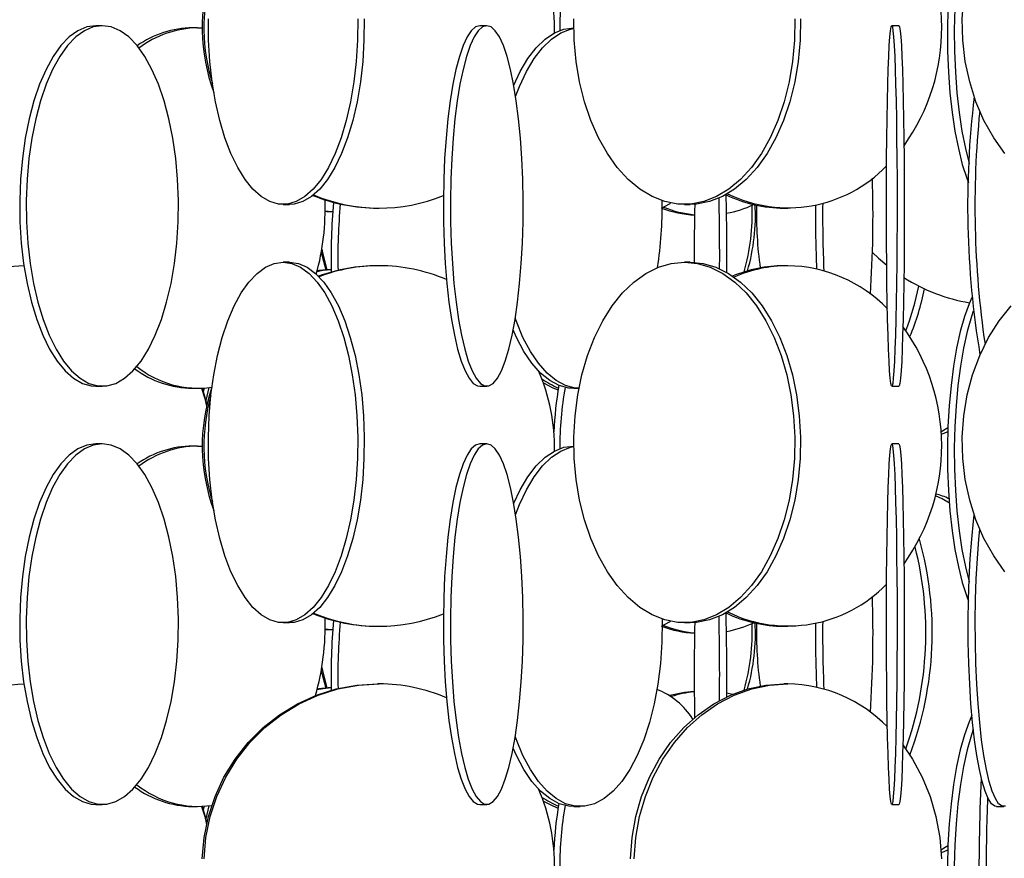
# Model space of a CAD drawing. Header units: millimetres. Extents: x 245 to 1837, y 202 to 1990.
# Tile 14 of 23: x 1421 to 1558, y 1063 to 1180. Entities that reach past the tile are written whole.
import ezdxf

# ---------------------------------------------------------------- set-up
doc = ezdxf.new("R2010")
doc.units = ezdxf.units.MM

msp = doc.modelspace()

# ---------------------------------------------------------------- linework, layer by layer
at = {"color": 7, "linetype": 'Continuous', "lineweight": 25}
for p, q in [((1432.63, 1178.91), (1431.72, 1178.91)), ((1485.96, 1178.91), (1484.99, 1178.91)), ((1543.14, 1178.91), (1542.14, 1178.91)), ((1445.85, 1178.61), (1445.14, 1178.61)), ((1445.85, 1178.61), (1446.49, 1178.59)), ((1498.04, 1178.61), (1498.02, 1178.61)), ((1457.7, 1154.11), (1458.61, 1154.11)), ((1470.8, 1153.61), (1471.03, 1153.61)), ((1513.37, 1154.11), (1514.16, 1154.11)), ((1527.19, 1153.61), (1527.71, 1153.61)), ((1463, 1147.43), (1463.62, 1145.05)), ((1458.61, 1146.11), (1457.7, 1146.11)), ((1514.16, 1146.11), (1513.37, 1146.11)), ((1471.03, 1145.61), (1470.8, 1145.61)), ((1527.71, 1145.61), (1527.19, 1145.61)), ((1431.72, 1128.91), (1432.63, 1128.91)), ((1445.14, 1128.61), (1445.85, 1128.61)), ((1446.78, 1128.64), (1446.64, 1128.12)), ((1447.43, 1128.71), (1446.98, 1126.92)), ((1484.99, 1128.91), (1485.96, 1128.91)), ((1498.02, 1128.61), (1498.74, 1128.61)), ((1542.14, 1128.91), (1543.14, 1128.91)), ((1432.63, 1120.91), (1431.72, 1120.91)), ((1445.85, 1120.61), (1445.14, 1120.61)), ((1445.85, 1120.61), (1446.49, 1120.59)), ((1485.96, 1120.91), (1484.99, 1120.91)), ((1498.04, 1120.61), (1498.02, 1120.61)), ((1543.14, 1120.91), (1542.14, 1120.91)), ((1457.7, 1096.11), (1458.61, 1096.11)), ((1470.8, 1095.61), (1471.03, 1095.61)), ((1513.37, 1096.11), (1514.16, 1096.11)), ((1527.19, 1095.61), (1527.71, 1095.61)), ((1463, 1089.43), (1463.62, 1087.03)), ((1471.03, 1087.61), (1470.8, 1087.61)), ((1527.71, 1087.61), (1527.19, 1087.61)), ((1520.04, 1086.16), (1519.26, 1086.33)), ((1431.72, 1070.91), (1432.63, 1070.91)), ((1484.99, 1070.91), (1485.96, 1070.91)), ((1542.14, 1070.91), (1543.14, 1070.91)), ((1445.14, 1070.61), (1445.85, 1070.61)), ((1446.78, 1070.64), (1446.64, 1070.12)), ((1447.43, 1070.71), (1446.98, 1068.92)), ((1498.02, 1070.61), (1498.91, 1070.61)), ((1556.68, 1070.61), (1557.67, 1070.61))]:
    msp.add_line(p, q, dxfattribs=at)
at = {"color": 7, "linetype": 'Continuous', "lineweight": 25, "flags": 128}
for points in [[(1553.26, 1199.22), (1552.88, 1198.34), (1552.23, 1196.55), (1551.65, 1194.48), (1551.14, 1192.18), (1550.71, 1189.68), (1550.36, 1187), (1550.1, 1184.2), (1549.93, 1181.3), (1549.86, 1178.35), (1549.89, 1175.39), (1550.01, 1172.46), (1550.22, 1169.6), (1550.52, 1166.86), (1550.91, 1164.26), (1551.39, 1161.86), (1551.93, 1159.67), (1552.55, 1157.74), (1552.78, 1157.11)], [(1557.83, 1161.17), (1556.28, 1163.36), (1554.93, 1165.76), (1553.82, 1168.36), (1552.95, 1171.1), (1552.34, 1173.96), (1552, 1176.89), (1551.93, 1179.85), (1552.14, 1182.8), (1552.61, 1185.7), (1553.35, 1188.5), (1554.35, 1191.18), (1555.58, 1193.68), (1557.03, 1195.98), (1558.69, 1198.05)], [(1553.45, 1197.31), (1553.19, 1196.55), (1552.61, 1194.48), (1552.1, 1192.18), (1551.67, 1189.68), (1551.32, 1187), (1551.06, 1184.2), (1550.9, 1181.3), (1550.82, 1178.35), (1550.85, 1175.39), (1550.97, 1172.46), (1551.18, 1169.6), (1551.49, 1166.86), (1551.88, 1164.26), (1552.35, 1161.86), (1552.86, 1159.78)], [(1431.72, 1178.91), (1430.47, 1178.73), (1429.24, 1178.21), (1428.05, 1177.34), (1426.9, 1176.15), (1425.83, 1174.64), (1424.83, 1172.85), (1423.93, 1170.78), (1423.15, 1168.48), (1422.48, 1165.98), (1421.94, 1163.3), (1421.54, 1160.5), (1421.28, 1157.6), (1421.17, 1154.65), (1421.21, 1151.69), (1421.39, 1148.76), (1421.72, 1145.9), (1422.19, 1143.16), (1422.8, 1140.56), (1423.53, 1138.16), (1424.37, 1135.97), (1425.32, 1134.04), (1426.36, 1132.38), (1427.47, 1131.03), (1428.64, 1130), (1429.86, 1129.3), (1431.1, 1128.95), (1431.72, 1128.91)], [(1432.63, 1178.91), (1431.38, 1178.73), (1430.15, 1178.21), (1428.95, 1177.34), (1427.81, 1176.15), (1426.73, 1174.64), (1425.74, 1172.85), (1424.84, 1170.78), (1424.05, 1168.48), (1423.39, 1165.98), (1422.85, 1163.3), (1422.45, 1160.5), (1422.19, 1157.6), (1422.08, 1154.65), (1422.12, 1151.69), (1422.3, 1148.76), (1422.63, 1145.9), (1423.1, 1143.16), (1423.7, 1140.56), (1424.43, 1138.16), (1425.28, 1135.97), (1426.22, 1134.04), (1427.26, 1132.38), (1428.37, 1131.03), (1429.55, 1130), (1430.76, 1129.3), (1432, 1128.95), (1433.25, 1128.95), (1434.5, 1129.3), (1435.71, 1130), (1436.88, 1131.03), (1438, 1132.38), (1439.03, 1134.04), (1439.98, 1135.97), (1440.83, 1138.16), (1441.55, 1140.56), (1442.16, 1143.16), (1442.63, 1145.9), (1442.96, 1148.76), (1443.14, 1151.69), (1443.18, 1154.65), (1443.07, 1157.6), (1442.81, 1160.5), (1442.41, 1163.3), (1441.87, 1165.98), (1441.21, 1168.48), (1440.42, 1170.78), (1439.52, 1172.85), (1438.53, 1174.64), (1437.45, 1176.15), (1436.3, 1177.34), (1435.11, 1178.21), (1433.88, 1178.73), (1432.63, 1178.91)], [(1468.06, 1179.85), (1468.02, 1176.89), (1467.84, 1173.96), (1467.52, 1171.1), (1467.06, 1168.36), (1466.47, 1165.76), (1465.75, 1163.36), (1464.92, 1161.17), (1463.99, 1159.24), (1462.97, 1157.58), (1461.88, 1156.23), (1460.73, 1155.2), (1459.53, 1154.5), (1458.32, 1154.15), (1457.09, 1154.15), (1455.87, 1154.5), (1454.67, 1155.2), (1453.52, 1156.23), (1452.43, 1157.58), (1451.41, 1159.24), (1450.48, 1161.17), (1449.65, 1163.36), (1448.94, 1165.76), (1448.34, 1168.36), (1447.88, 1171.1), (1447.56, 1173.96), (1447.38, 1176.89), (1447.34, 1179.85)], [(1468.97, 1179.85), (1468.93, 1176.89), (1468.75, 1173.96), (1468.43, 1171.1), (1467.97, 1168.36), (1467.38, 1165.76), (1466.66, 1163.36), (1465.83, 1161.17), (1464.9, 1159.24), (1463.88, 1157.58), (1462.79, 1156.23), (1461.64, 1155.2), (1460.44, 1154.5), (1459.23, 1154.15), (1458.61, 1154.11)], [(1484.99, 1178.91), (1484.39, 1178.73), (1483.8, 1178.21), (1483.23, 1177.34), (1482.68, 1176.15), (1482.17, 1174.64), (1481.69, 1172.85), (1481.26, 1170.78), (1480.89, 1168.48), (1480.57, 1165.98), (1480.31, 1163.3), (1480.12, 1160.5), (1480, 1157.6), (1479.94, 1154.65), (1479.96, 1151.69), (1480.05, 1148.76), (1480.21, 1145.9), (1480.43, 1143.16), (1480.72, 1140.56), (1481.07, 1138.16), (1481.47, 1135.97), (1481.92, 1134.04), (1482.42, 1132.38), (1482.95, 1131.03), (1483.51, 1130), (1484.09, 1129.3), (1484.69, 1128.95), (1484.99, 1128.91)], [(1485.96, 1178.91), (1485.37, 1178.73), (1484.78, 1178.21), (1484.21, 1177.34), (1483.66, 1176.15), (1483.15, 1174.64), (1482.67, 1172.85), (1482.24, 1170.78), (1481.87, 1168.48), (1481.55, 1165.98), (1481.29, 1163.3), (1481.1, 1160.5), (1480.98, 1157.6), (1480.92, 1154.65), (1480.94, 1151.69), (1481.03, 1148.76), (1481.19, 1145.9), (1481.41, 1143.16), (1481.7, 1140.56), (1482.05, 1138.16), (1482.45, 1135.97), (1482.9, 1134.04), (1483.4, 1132.38), (1483.93, 1131.03), (1484.49, 1130), (1485.07, 1129.3), (1485.67, 1128.95), (1486.26, 1128.95), (1486.86, 1129.3), (1487.44, 1130), (1488, 1131.03), (1488.53, 1132.38), (1489.03, 1134.04), (1489.48, 1135.97), (1489.88, 1138.16), (1490.23, 1140.56), (1490.52, 1143.16), (1490.74, 1145.9), (1490.9, 1148.76), (1490.99, 1151.69), (1491.01, 1154.65), (1490.95, 1157.6), (1490.83, 1160.5), (1490.64, 1163.3), (1490.38, 1165.98), (1490.06, 1168.48), (1489.69, 1170.78), (1489.26, 1172.85), (1488.78, 1174.64), (1488.27, 1176.15), (1487.72, 1177.34), (1487.15, 1178.21), (1486.56, 1178.73), (1485.96, 1178.91)], [(1528.69, 1179.85), (1528.64, 1176.89), (1528.37, 1173.96), (1527.89, 1171.1), (1527.21, 1168.36), (1526.33, 1165.76), (1525.27, 1163.36), (1524.05, 1161.17), (1522.67, 1159.24), (1521.17, 1157.58), (1519.55, 1156.23), (1517.85, 1155.2), (1516.08, 1154.5), (1514.28, 1154.15), (1512.46, 1154.15), (1510.66, 1154.5), (1508.89, 1155.2), (1507.19, 1156.23), (1505.57, 1157.58), (1504.07, 1159.24), (1502.69, 1161.17), (1501.46, 1163.36), (1500.4, 1165.76), (1499.53, 1168.36), (1498.84, 1171.1), (1498.37, 1173.96), (1498.1, 1176.89), (1498.04, 1179.85)], [(1529.48, 1179.85), (1529.43, 1176.89), (1529.16, 1173.96), (1528.68, 1171.1), (1528, 1168.36), (1527.12, 1165.76), (1526.06, 1163.36), (1524.84, 1161.17), (1523.46, 1159.24), (1521.96, 1157.58), (1520.34, 1156.23), (1518.64, 1155.2), (1516.87, 1154.5), (1515.07, 1154.15), (1514.16, 1154.11)], [(1542.14, 1178.91), (1542.23, 1178.73), (1542.31, 1178.21), (1542.4, 1177.34), (1542.48, 1176.15), (1542.55, 1174.64), (1542.62, 1172.85), (1542.68, 1170.78), (1542.74, 1168.48), (1542.79, 1165.98), (1542.82, 1163.3), (1542.85, 1160.5), (1542.87, 1157.6), (1542.88, 1154.65), (1542.88, 1151.69), (1542.86, 1148.76), (1542.84, 1145.9), (1542.81, 1143.16), (1542.76, 1140.56), (1542.71, 1138.16), (1542.65, 1135.97), (1542.59, 1134.04), (1542.52, 1132.38), (1542.44, 1131.03), (1542.36, 1130), (1542.27, 1129.3), (1542.18, 1128.95), (1542.1, 1128.95), (1542.01, 1129.3), (1541.92, 1130), (1541.84, 1131.03), (1541.76, 1132.38), (1541.69, 1134.04), (1541.63, 1135.97), (1541.57, 1138.16), (1541.52, 1140.56), (1541.47, 1143.16), (1541.44, 1145.9), (1541.42, 1148.76), (1541.4, 1151.69), (1541.4, 1154.65), (1541.41, 1157.6), (1541.43, 1160.5), (1541.46, 1163.3), (1541.49, 1165.98), (1541.54, 1168.48), (1541.6, 1170.78), (1541.66, 1172.85), (1541.73, 1174.64), (1541.8, 1176.15), (1541.88, 1177.34), (1541.97, 1178.21), (1542.05, 1178.73), (1542.14, 1178.91)], [(1543.14, 1178.91), (1543.23, 1178.73), (1543.31, 1178.21), (1543.4, 1177.34), (1543.48, 1176.15), (1543.55, 1174.64), (1543.62, 1172.85), (1543.68, 1170.78), (1543.74, 1168.48), (1543.79, 1165.98), (1543.82, 1163.3), (1543.85, 1160.5), (1543.87, 1157.6), (1543.88, 1154.65), (1543.88, 1151.69), (1543.86, 1148.76), (1543.84, 1145.9), (1543.81, 1143.16), (1543.76, 1140.56), (1543.71, 1138.16), (1543.65, 1135.97), (1543.59, 1134.04), (1543.52, 1132.38), (1543.44, 1131.03), (1543.36, 1130), (1543.27, 1129.3), (1543.18, 1128.95), (1543.14, 1128.91)], [(1489.71, 1170.68), (1490.59, 1172.55), (1491.66, 1174.34), (1492.82, 1175.85), (1494.06, 1177.04), (1495.35, 1177.91), (1496.67, 1178.43), (1498.02, 1178.61)], [(1489.97, 1169.08), (1490.51, 1170.48), (1491.48, 1172.55), (1492.55, 1174.34), (1493.71, 1175.85), (1494.95, 1177.04), (1496.24, 1177.91), (1497.56, 1178.43), (1498.04, 1178.54)], [(1510.21, 1153.61), (1511.31, 1154.2), (1511.46, 1154.3)], [(1463.55, 1153.25), (1464.42, 1153.15), (1464.6, 1153.14)], [(1463.55, 1153.17), (1463.79, 1153.15), (1464.55, 1153.11)], [(1463.08, 1147.9), (1463.17, 1147.46), (1463.79, 1145.06)], [(1539.46, 1147.47), (1540.3, 1146.66), (1541.44, 1145.68)], [(1457.7, 1146.11), (1458.93, 1145.93), (1460.14, 1145.41), (1461.31, 1144.54), (1462.43, 1143.35), (1463.49, 1141.84), (1464.47, 1140.05), (1465.35, 1137.98), (1466.12, 1135.68), (1466.78, 1133.18), (1467.31, 1130.5), (1467.7, 1127.7), (1467.95, 1124.8), (1468.06, 1121.85), (1468.02, 1118.89), (1467.84, 1115.96), (1467.52, 1113.1), (1467.06, 1110.36), (1466.47, 1107.76), (1465.75, 1105.36), (1464.92, 1103.17), (1463.99, 1101.24), (1462.97, 1099.58), (1461.88, 1098.23), (1460.73, 1097.2), (1459.53, 1096.5), (1458.32, 1096.15), (1457.09, 1096.15), (1455.87, 1096.5), (1454.67, 1097.2), (1453.52, 1098.23), (1452.43, 1099.58), (1451.41, 1101.24), (1450.48, 1103.17), (1449.65, 1105.36), (1448.94, 1107.76), (1448.34, 1110.36), (1447.88, 1113.1), (1447.56, 1115.96), (1447.38, 1118.89), (1447.34, 1121.85), (1447.45, 1124.8), (1447.7, 1127.7), (1448.1, 1130.5), (1448.62, 1133.18), (1449.28, 1135.68), (1450.05, 1137.98), (1450.93, 1140.05), (1451.91, 1141.84), (1452.97, 1143.35), (1454.09, 1144.54), (1455.27, 1145.41), (1456.48, 1145.93), (1457.7, 1146.11)], [(1458.61, 1146.11), (1459.84, 1145.93), (1461.05, 1145.41), (1462.22, 1144.54), (1463.34, 1143.35), (1464.4, 1141.84), (1465.38, 1140.05), (1466.26, 1137.98), (1467.03, 1135.68), (1467.69, 1133.18), (1468.22, 1130.5), (1468.61, 1127.7), (1468.86, 1124.8), (1468.97, 1121.85), (1468.93, 1118.89), (1468.75, 1115.96), (1468.43, 1113.1), (1467.97, 1110.36), (1467.38, 1107.76), (1466.66, 1105.36), (1465.83, 1103.17), (1464.9, 1101.24), (1463.88, 1099.58), (1462.79, 1098.23), (1461.64, 1097.2), (1460.44, 1096.5), (1459.23, 1096.15), (1458.61, 1096.11)], [(1513.37, 1146.11), (1515.18, 1145.93), (1516.97, 1145.41), (1518.71, 1144.54), (1520.37, 1143.35), (1521.93, 1141.84), (1523.38, 1140.05), (1524.68, 1137.98), (1525.83, 1135.68), (1526.8, 1133.18), (1527.58, 1130.5), (1528.16, 1127.7), (1528.53, 1124.8), (1528.69, 1121.85), (1528.64, 1118.89), (1528.37, 1115.96), (1527.89, 1113.1), (1527.21, 1110.36), (1526.33, 1107.76), (1525.27, 1105.36), (1524.05, 1103.17), (1522.67, 1101.24), (1521.17, 1099.58), (1519.55, 1098.23), (1517.85, 1097.2), (1516.08, 1096.5), (1514.28, 1096.15), (1512.46, 1096.15), (1510.66, 1096.5), (1508.89, 1097.2), (1507.19, 1098.23), (1505.57, 1099.58), (1504.07, 1101.24), (1502.69, 1103.17), (1501.46, 1105.36), (1500.4, 1107.76), (1499.53, 1110.36), (1498.84, 1113.1), (1498.37, 1115.96), (1498.1, 1118.89), (1498.04, 1121.85), (1498.21, 1124.8), (1498.58, 1127.7), (1499.16, 1130.5), (1499.94, 1133.18), (1500.91, 1135.68), (1502.06, 1137.98), (1503.36, 1140.05), (1504.8, 1141.84), (1506.37, 1143.35), (1508.03, 1144.54), (1509.77, 1145.41), (1511.56, 1145.93), (1513.37, 1146.11)], [(1514.16, 1146.11), (1515.97, 1145.93), (1517.76, 1145.41), (1519.5, 1144.54), (1521.16, 1143.35), (1522.72, 1141.84), (1524.17, 1140.05), (1525.47, 1137.98), (1526.62, 1135.68), (1527.59, 1133.18), (1528.37, 1130.5), (1528.95, 1127.7), (1529.32, 1124.8), (1529.48, 1121.85), (1529.43, 1118.89), (1529.16, 1115.96), (1528.68, 1113.1), (1528, 1110.36), (1527.12, 1107.76), (1526.06, 1105.36), (1524.84, 1103.17), (1523.46, 1101.24), (1521.96, 1099.58), (1520.34, 1098.23), (1518.64, 1097.2), (1516.87, 1096.5), (1515.07, 1096.15), (1514.16, 1096.11)], [(1464.38, 1145.06), (1463.28, 1144.93), (1462.41, 1144.77)], [(1464.38, 1145.1), (1462.65, 1144.93), (1462.44, 1144.9)], [(1553.26, 1141.22), (1552.88, 1140.34), (1552.23, 1138.55), (1551.65, 1136.48), (1551.14, 1134.18), (1550.71, 1131.68), (1550.36, 1129), (1550.1, 1126.2), (1549.93, 1123.3), (1549.86, 1120.35), (1549.89, 1117.39), (1550.01, 1114.46), (1550.22, 1111.6), (1550.52, 1108.86), (1550.91, 1106.26), (1551.39, 1103.86), (1551.93, 1101.67), (1552.55, 1099.74), (1552.78, 1099.11)], [(1553.45, 1139.31), (1553.19, 1138.55), (1552.61, 1136.48), (1552.1, 1134.18), (1551.67, 1131.68), (1551.32, 1129), (1551.06, 1126.2), (1550.9, 1123.3), (1550.82, 1120.35), (1550.85, 1117.39), (1550.97, 1114.46), (1551.18, 1111.6), (1551.49, 1108.86), (1551.88, 1106.26), (1552.35, 1103.86), (1552.86, 1101.78)], [(1557.83, 1103.17), (1556.28, 1105.36), (1554.93, 1107.76), (1553.82, 1110.36), (1552.95, 1113.1), (1552.34, 1115.96), (1552, 1118.89), (1551.93, 1121.85), (1552.14, 1124.8), (1552.61, 1127.7), (1553.35, 1130.5), (1554.35, 1133.18), (1555.58, 1135.68), (1557.03, 1137.98), (1558.69, 1140.05)], [(1498.74, 1128.61), (1498.23, 1128.65), (1496.9, 1129), (1495.59, 1129.7), (1494.32, 1130.73), (1493.12, 1132.08), (1492.01, 1133.74), (1490.98, 1135.67), (1490.07, 1137.86), (1489.91, 1138.32)], [(1498.02, 1128.61), (1497.34, 1128.65), (1496.01, 1129), (1494.7, 1129.7), (1493.43, 1130.73), (1492.23, 1132.08), (1491.11, 1133.74), (1490.09, 1135.67), (1489.64, 1136.7)], [(1446.4, 1128.62), (1446.83, 1127.2), (1447.09, 1126.13)], [(1446.47, 1128.62), (1446.91, 1127.2), (1447.13, 1126.31)], [(1493.81, 1129.35), (1495.11, 1128.7), (1495.88, 1128.39)], [(1548.96, 1122.59), (1549.79, 1123.09), (1549.93, 1123.18)], [(1548.98, 1122.24), (1549.4, 1122.39), (1549.91, 1122.62)], [(1431.72, 1120.91), (1430.47, 1120.73), (1429.24, 1120.21), (1428.05, 1119.34), (1426.9, 1118.15), (1425.83, 1116.64), (1424.83, 1114.85), (1423.93, 1112.78), (1423.15, 1110.48), (1422.48, 1107.98), (1421.94, 1105.3), (1421.54, 1102.5), (1421.28, 1099.6), (1421.17, 1096.65), (1421.21, 1093.69), (1421.39, 1090.76), (1421.72, 1087.9), (1422.19, 1085.16), (1422.8, 1082.56), (1423.53, 1080.16), (1424.37, 1077.97), (1425.32, 1076.04), (1426.36, 1074.38), (1427.47, 1073.03), (1428.64, 1072), (1429.86, 1071.3), (1431.1, 1070.95), (1431.72, 1070.91)], [(1432.63, 1120.91), (1431.38, 1120.73), (1430.15, 1120.21), (1428.95, 1119.34), (1427.81, 1118.15), (1426.73, 1116.64), (1425.74, 1114.85), (1424.84, 1112.78), (1424.05, 1110.48), (1423.39, 1107.98), (1422.85, 1105.3), (1422.45, 1102.5), (1422.19, 1099.6), (1422.08, 1096.65), (1422.12, 1093.69), (1422.3, 1090.76), (1422.63, 1087.9), (1423.1, 1085.16), (1423.7, 1082.56), (1424.43, 1080.16), (1425.28, 1077.97), (1426.22, 1076.04), (1427.26, 1074.38), (1428.37, 1073.03), (1429.55, 1072), (1430.76, 1071.3), (1432, 1070.95), (1433.25, 1070.95), (1434.5, 1071.3), (1435.71, 1072), (1436.88, 1073.03), (1438, 1074.38), (1439.03, 1076.04), (1439.98, 1077.97), (1440.83, 1080.16), (1441.55, 1082.56), (1442.16, 1085.16), (1442.63, 1087.9), (1442.96, 1090.76), (1443.14, 1093.69), (1443.18, 1096.65), (1443.07, 1099.6), (1442.81, 1102.5), (1442.41, 1105.3), (1441.87, 1107.98), (1441.21, 1110.48), (1440.42, 1112.78), (1439.52, 1114.85), (1438.53, 1116.64), (1437.45, 1118.15), (1436.3, 1119.34), (1435.11, 1120.21), (1433.88, 1120.73), (1432.63, 1120.91)], [(1484.99, 1120.91), (1484.39, 1120.73), (1483.8, 1120.21), (1483.23, 1119.34), (1482.68, 1118.15), (1482.17, 1116.64), (1481.69, 1114.85), (1481.26, 1112.78), (1480.89, 1110.48), (1480.57, 1107.98), (1480.31, 1105.3), (1480.12, 1102.5), (1480, 1099.6), (1479.94, 1096.65), (1479.96, 1093.69), (1480.05, 1090.76), (1480.21, 1087.9), (1480.43, 1085.16), (1480.72, 1082.56), (1481.07, 1080.16), (1481.47, 1077.97), (1481.92, 1076.04), (1482.42, 1074.38), (1482.95, 1073.03), (1483.51, 1072), (1484.09, 1071.3), (1484.69, 1070.95), (1484.99, 1070.91)], [(1485.96, 1120.91), (1485.37, 1120.73), (1484.78, 1120.21), (1484.21, 1119.34), (1483.66, 1118.15), (1483.15, 1116.64), (1482.67, 1114.85), (1482.24, 1112.78), (1481.87, 1110.48), (1481.55, 1107.98), (1481.29, 1105.3), (1481.1, 1102.5), (1480.98, 1099.6), (1480.92, 1096.65), (1480.94, 1093.69), (1481.03, 1090.76), (1481.19, 1087.9), (1481.41, 1085.16), (1481.7, 1082.56), (1482.05, 1080.16), (1482.45, 1077.97), (1482.9, 1076.04), (1483.4, 1074.38), (1483.93, 1073.03), (1484.49, 1072), (1485.07, 1071.3), (1485.67, 1070.95), (1486.26, 1070.95), (1486.86, 1071.3), (1487.44, 1072), (1488, 1073.03), (1488.53, 1074.38), (1489.03, 1076.04), (1489.48, 1077.97), (1489.88, 1080.16), (1490.23, 1082.56), (1490.52, 1085.16), (1490.74, 1087.9), (1490.9, 1090.76), (1490.99, 1093.69), (1491.01, 1096.65), (1490.95, 1099.6), (1490.83, 1102.5), (1490.64, 1105.3), (1490.38, 1107.98), (1490.06, 1110.48), (1489.69, 1112.78), (1489.26, 1114.85), (1488.78, 1116.64), (1488.27, 1118.15), (1487.72, 1119.34), (1487.15, 1120.21), (1486.56, 1120.73), (1485.96, 1120.91)], [(1489.71, 1112.68), (1490.59, 1114.55), (1491.66, 1116.34), (1492.82, 1117.85), (1494.06, 1119.04), (1495.35, 1119.91), (1496.67, 1120.43), (1498.02, 1120.61)], [(1489.97, 1111.08), (1490.51, 1112.48), (1491.48, 1114.55), (1492.55, 1116.34), (1493.71, 1117.85), (1494.95, 1119.04), (1496.24, 1119.91), (1497.56, 1120.43), (1498.04, 1120.54)], [(1542.14, 1120.91), (1542.23, 1120.73), (1542.31, 1120.21), (1542.4, 1119.34), (1542.48, 1118.15), (1542.55, 1116.64), (1542.62, 1114.85), (1542.68, 1112.78), (1542.74, 1110.48), (1542.79, 1107.98), (1542.82, 1105.3), (1542.85, 1102.5), (1542.87, 1099.6), (1542.88, 1096.65), (1542.88, 1093.69), (1542.86, 1090.76), (1542.84, 1087.9), (1542.81, 1085.16), (1542.76, 1082.56), (1542.71, 1080.16), (1542.65, 1077.97), (1542.59, 1076.04), (1542.52, 1074.38), (1542.44, 1073.03), (1542.36, 1072), (1542.27, 1071.3), (1542.18, 1070.95), (1542.1, 1070.95), (1542.01, 1071.3), (1541.92, 1072), (1541.84, 1073.03), (1541.76, 1074.38), (1541.69, 1076.04), (1541.63, 1077.97), (1541.57, 1080.16), (1541.52, 1082.56), (1541.47, 1085.16), (1541.44, 1087.9), (1541.42, 1090.76), (1541.4, 1093.69), (1541.4, 1096.65), (1541.41, 1099.6), (1541.43, 1102.5), (1541.46, 1105.3), (1541.49, 1107.98), (1541.54, 1110.48), (1541.6, 1112.78), (1541.66, 1114.85), (1541.73, 1116.64), (1541.8, 1118.15), (1541.88, 1119.34), (1541.97, 1120.21), (1542.05, 1120.73), (1542.14, 1120.91)], [(1543.14, 1120.91), (1543.23, 1120.73), (1543.31, 1120.21), (1543.4, 1119.34), (1543.48, 1118.15), (1543.55, 1116.64), (1543.62, 1114.85), (1543.68, 1112.78), (1543.74, 1110.48), (1543.79, 1107.98), (1543.82, 1105.3), (1543.85, 1102.5), (1543.87, 1099.6), (1543.88, 1096.65), (1543.88, 1093.69), (1543.86, 1090.76), (1543.84, 1087.9), (1543.81, 1085.16), (1543.76, 1082.56), (1543.71, 1080.16), (1543.65, 1077.97), (1543.59, 1076.04), (1543.52, 1074.38), (1543.44, 1073.03), (1543.36, 1072), (1543.27, 1071.3), (1543.18, 1070.95), (1543.14, 1070.91)], [(1550.13, 1112.66), (1549.15, 1113.3), (1548.2, 1113.71)], [(1556.68, 1070.61), (1556.45, 1070.65), (1555.99, 1071), (1555.53, 1071.7), (1555.09, 1072.73), (1554.68, 1074.08), (1554.29, 1075.74), (1553.94, 1077.67), (1553.62, 1079.86), (1553.35, 1082.26), (1553.13, 1084.86), (1552.95, 1087.6), (1552.83, 1090.46), (1552.76, 1093.39), (1552.74, 1096.35), (1552.79, 1099.3), (1552.88, 1102.2), (1553.03, 1105), (1553.23, 1107.68), (1553.48, 1110.18), (1553.58, 1111.02)], [(1557.9, 1070.65), (1557.44, 1070.65), (1556.97, 1071), (1556.52, 1071.7), (1556.08, 1072.73), (1555.67, 1074.08), (1555.28, 1075.74), (1554.93, 1077.67), (1554.61, 1079.86), (1554.34, 1082.26), (1554.11, 1084.86), (1553.94, 1087.6), (1553.81, 1090.46), (1553.75, 1093.39), (1553.73, 1096.35), (1553.77, 1099.3), (1553.87, 1102.2), (1554.02, 1105), (1554.22, 1107.68), (1554.35, 1109.04)], [(1510.27, 1096.62), (1510.28, 1096.35), (1510.24, 1093.39), (1510.04, 1090.46), (1509.68, 1087.6), (1509.18, 1084.86), (1508.53, 1082.26), (1507.74, 1079.86), (1506.83, 1077.67), (1505.81, 1075.74), (1504.69, 1074.08), (1503.49, 1072.73), (1502.23, 1071.7), (1500.92, 1071), (1499.58, 1070.65), (1498.23, 1070.65), (1496.9, 1071), (1495.59, 1071.7), (1494.32, 1072.73), (1493.12, 1074.08), (1492.01, 1075.74), (1490.98, 1077.67), (1490.07, 1079.86), (1489.91, 1080.32)], [(1510.21, 1095.61), (1511.31, 1096.2), (1511.46, 1096.3)], [(1463.55, 1095.25), (1464.42, 1095.15), (1464.6, 1095.14)], [(1463.55, 1095.17), (1463.79, 1095.15), (1464.55, 1095.11)], [(1463.08, 1089.9), (1463.17, 1089.46), (1463.79, 1087.06)], [(1446.5, 1063.35), (1446.76, 1066.3), (1447.35, 1069.2), (1448.27, 1072), (1449.51, 1074.68), (1451.05, 1077.18), (1452.87, 1079.48), (1454.93, 1081.55), (1457.22, 1083.34), (1459.7, 1084.85), (1462.34, 1086.04), (1465.09, 1086.91), (1467.93, 1087.43), (1470.8, 1087.61), (1470.8, 1087.61)], [(1446.74, 1063.35), (1446.99, 1066.3), (1447.59, 1069.2), (1448.51, 1072), (1449.75, 1074.68), (1451.28, 1077.18), (1453.1, 1079.48), (1455.17, 1081.55), (1457.45, 1083.34), (1459.93, 1084.85), (1462.57, 1086.04), (1465.32, 1086.91), (1468.16, 1087.43), (1471.03, 1087.61), (1471.03, 1087.61)], [(1505.89, 1063.35), (1506.11, 1066.3), (1506.63, 1069.2), (1507.44, 1072), (1508.53, 1074.68), (1509.88, 1077.18), (1511.47, 1079.48), (1513.28, 1081.55), (1515.29, 1083.34), (1517.46, 1084.85), (1519.77, 1086.04), (1522.19, 1086.91), (1524.67, 1087.43), (1527.19, 1087.61), (1527.19, 1087.61)], [(1506.41, 1063.35), (1506.64, 1066.3), (1507.16, 1069.2), (1507.96, 1072), (1509.05, 1074.68), (1510.4, 1077.18), (1511.99, 1079.48), (1513.8, 1081.55), (1515.81, 1083.34), (1517.98, 1084.85), (1520.29, 1086.04), (1522.71, 1086.91), (1525.19, 1087.43), (1527.71, 1087.61), (1527.71, 1087.61)], [(1464.38, 1087.06), (1463.28, 1086.93), (1462.41, 1086.77)], [(1464.38, 1087.1), (1462.65, 1086.93), (1462.44, 1086.9)], [(1514.75, 1086.58), (1513.4, 1086.43), (1511.36, 1085.99)], [(1553.26, 1083.22), (1552.88, 1082.34), (1552.23, 1080.55), (1551.65, 1078.48), (1551.14, 1076.18), (1550.71, 1073.68), (1550.36, 1071), (1550.1, 1068.2), (1549.93, 1065.3), (1549.86, 1062.35), (1549.89, 1059.39), (1550.01, 1056.46), (1550.22, 1053.6), (1550.52, 1050.86), (1550.91, 1048.26), (1551.39, 1045.86), (1551.93, 1043.67), (1552.55, 1041.74), (1552.78, 1041.11)], [(1553.45, 1081.31), (1553.19, 1080.55), (1552.61, 1078.48), (1552.1, 1076.18), (1551.67, 1073.68), (1551.32, 1071), (1551.06, 1068.2), (1550.9, 1065.3), (1550.82, 1062.35), (1550.85, 1059.39), (1550.97, 1056.46), (1551.18, 1053.6), (1551.49, 1050.86), (1551.88, 1048.26), (1552.35, 1045.86), (1552.86, 1043.78)], [(1543.69, 1079.16), (1545.03, 1077.18), (1546.38, 1074.68), (1547.47, 1072), (1548.27, 1069.2), (1548.79, 1066.3), (1549.02, 1063.35)], [(1498.02, 1070.61), (1497.34, 1070.65), (1496.01, 1071), (1494.7, 1071.7), (1493.43, 1072.73), (1492.23, 1074.08), (1491.11, 1075.74), (1490.09, 1077.67), (1489.64, 1078.7)], [(1493.81, 1071.35), (1495.11, 1070.7), (1495.88, 1070.39)], [(1446.4, 1070.62), (1446.83, 1069.2), (1447.09, 1068.13)], [(1446.47, 1070.62), (1446.91, 1069.2), (1447.13, 1068.31)], [(1548.96, 1064.59), (1549.79, 1065.09), (1549.93, 1065.18)], [(1548.98, 1064.24), (1549.4, 1064.39), (1549.91, 1064.62)]]:
    msp.add_lwpolyline(points, dxfattribs=at)
at = {"color": 7, "linetype": 'Continuous', "lineweight": 25}
for centre, radius, start, end in [((1520.93, 1178.61), 28.15, 324.4867, 36.0281), ((1469.74, 1178.62), 25.61, 358.402, 24.0122), ((1472.15, 1178.61), 25.66, 161.4662, 200.4322), ((1472.39, 1178.61), 25.67, 164.2581, 197.4765), ((1547.03, 1178.18), 50.94, 170.3197, 179.9258), ((1445.31, 1164.95), 13.66, 90.6887, 125.0557), ((1446.08, 1164.71), 13.9, 90.9522, 126.9922), ((1678.68, 1153.97), 126.01, 173.1397, 189.4522), ((1685.25, 1153.87), 131.57, 174.2572, 188.3549), ((1527.75, 1172.66), 19.01, 243.868, 316.0056), ((1370.18, 1152.63), 169.36, 356.2939, 1.7317), ((1470.81, 1177.33), 23.72, 247.8202, 269.9832), ((1471.03, 1177.31), 23.7, 247.4128, 292.0994), ((1429.23, 1153.56), 34.32, 344.6063, 1.9849), ((1541.37, 1147), 77.01, 174.4843, 181.6956), ((1542, 1147.02), 76.69, 174.6429, 181.5311), ((1457.49, 1153.55), 52.8, 351.0801, 1.1679), ((1177.68, 1147.03), 340.59, 359.6913, 1.3379), ((1527.23, 1172.21), 18.6, 244.2884, 269.8726), ((1177.24, 1147), 342.03, 359.6114, 1.415), ((1495.57, 1152.61), 27.66, 343.8112, 3.2451), ((1706.19, 1152.6), 173.64, 179.4501, 182.5363), ((1515.76, 1168.44), 15.83, 249.5014, 266.4826), ((1516.44, 1168.71), 16.11, 248.3459, 264.1165), ((1856.44, 1147.04), 341.7, 178.8109, 180.1592), ((1516.18, 1168.93), 16.33, 280.7348, 294.758), ((1495.14, 1152.61), 27.65, 343.4944, 2.8427), ((1575.53, 1152.6), 52.15, 178.4483, 188.0351), ((1705.38, 1152.59), 173.82, 179.5297, 182.4491), ((1422.79, 1120.74), 24.87, 92.3506, 118.6646), ((1470.81, 1121.9), 23.71, 90.0137, 110.1784), ((1471.04, 1121.9), 23.71, 90.0142, 110.6191), ((1471.02, 1121.87), 23.74, 66.7838, 89.9742), ((1527.22, 1127.08), 18.53, 90.0997, 112.8006), ((1527.77, 1126.98), 18.63, 90.1606, 113.7177), ((1527.45, 1126), 19.61, 44.0726, 89.2188), ((1557.18, 1165.11), 25, 237.7002, 260.2182), ((1509.75, 1149.81), 36.81, 338.9484, 349.0198), ((1511.61, 1149.55), 35.8, 337.3828, 348.5084), ((1520.93, 1120.61), 28.15, 324.4867, 36.0281), ((1445.35, 1142.42), 13.81, 233.552, 269.1454), ((1445.92, 1142.17), 13.54, 231.1232, 278.0954), ((1469.74, 1120.62), 25.61, 358.402, 24.0122), ((1501.71, 1142.04), 14.59, 236.1422, 246.5927), ((1472.15, 1120.61), 25.66, 161.4662, 200.4322), ((1545.07, 1120.3), 49.86, 169.9413, 177.3971), ((1547.03, 1120.18), 50.94, 170.3197, 179.9258), ((1472.39, 1120.61), 25.67, 164.2581, 197.4765), ((1445.31, 1106.95), 13.66, 90.6887, 125.0557), ((1446.08, 1106.71), 13.9, 90.9522, 126.9922), ((1547.23, 1108.15), 5.86, 60.9397, 80.0019), ((1499.95, 1094.74), 47.81, 339.184, 15.7376), ((1498.51, 1094.72), 48.36, 340.5186, 14.2574), ((1527.75, 1114.66), 19.01, 243.868, 316.0056), ((1370.18, 1094.63), 169.36, 356.2939, 1.7317), ((1470.81, 1119.33), 23.72, 247.8202, 269.9832), ((1471.03, 1119.31), 23.7, 247.4128, 292.0994), ((1174.42, 1088.99), 343.85, 359.3855, 1.3319), ((1527.23, 1114.21), 18.6, 244.2884, 269.8726), ((1176.66, 1088.99), 342.6, 359.4675, 1.4145), ((1429.31, 1095.56), 34.24, 343.7626, 1.9959), ((1541.37, 1089), 77.01, 174.4843, 181.6956), ((1542, 1089.02), 76.69, 174.6429, 181.5311), ((1515.76, 1110.44), 15.83, 249.5014, 266.4826), ((1516.44, 1110.71), 16.11, 248.3459, 264.1165), ((1859.07, 1088.99), 344.33, 178.8117, 181.0064), ((1516.18, 1110.93), 16.33, 280.7348, 294.758), ((1495.14, 1094.61), 27.65, 343.4944, 2.8427), ((1495.57, 1094.61), 27.66, 343.8112, 3.2451), ((1575.53, 1094.6), 52.15, 178.4483, 188.0351), ((1705.38, 1094.59), 173.82, 179.5297, 182.4491), ((1706.19, 1094.6), 173.64, 179.4501, 182.5363), ((1422.84, 1062.62), 24.99, 92.4476, 280.6316), ((1471.02, 1063.87), 23.74, 66.7838, 89.9742), ((1527.45, 1068), 19.61, 44.0726, 89.2188), ((1505.89, 1077.38), 10.16, 31.7415, 68.8255), ((1516.39, 1070.72), 15.89, 95.9436, 107.7492), ((1445.92, 1084.17), 13.54, 231.1232, 278.0954), ((1790.81, 1062.12), 236.57, 176.9903, 181.135), ((1445.35, 1084.42), 13.81, 233.552, 269.1454), ((1469.74, 1062.62), 25.61, 358.402, 24.0122), ((1501.71, 1084.04), 14.59, 236.1422, 246.5927), ((1545.07, 1062.3), 49.86, 169.9413, 177.3971), ((1794.84, 1062.22), 239.6, 177.6824, 180.3234), ((1547.03, 1062.18), 50.94, 170.3197, 179.9258)]:
    msp.add_arc(centre, radius, start, end, dxfattribs=at)

doc.saveas('drawing.dxf')
